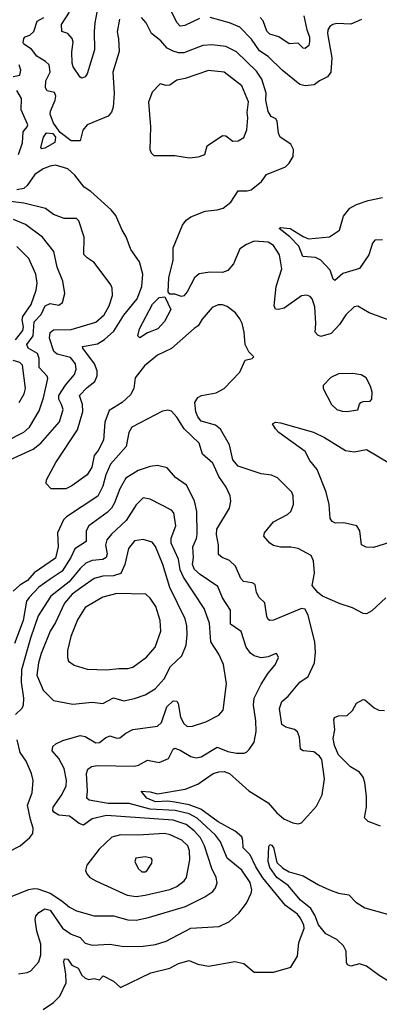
# Model space of a CAD drawing. Extents: x 1839239 to 1929705, y 762242 to 910352.
# Tile 108 of 256: x 1888182 to 1890228, y 775403 to 781003. Entities that reach past the tile are written whole.
import ezdxf

# ---------------------------------------------------------------- set-up
doc = ezdxf.new("R2010")
doc.units = 0

msp = doc.modelspace()

# ---------------------------------------------------------------- linework, layer by layer
at = {"layer": '0CON10XD'}
for points in [[(1888620.8, 781045), (1888610, 780985), (1888605.3, 780935), (1888608.1, 780831.9), (1888566.4, 780695), (1888555, 780677.1), (1888535, 780669.2), (1888526.2, 780675), (1888486.7, 780735), (1888480.4, 780755), (1888479.1, 780819.1), (1888485.2, 780874.8), (1888480.4, 780895), (1888455, 780924.7), (1888420.8, 780935), (1888419, 780975), (1888464.3, 781045)], [(1889205, 781010), (1889120.7, 780969.3), (1889095, 780966.6), (1889075.9, 780985.9), (1889048.2, 781045)], [(1889798.7, 781025), (1889814.4, 780945), (1889829.6, 780905), (1889831, 780879), (1889826.2, 780855), (1889805, 780839.2), (1889795, 780840.8), (1889765, 780868.2), (1889715, 780865.9), (1889655.9, 780905.9), (1889605, 780919.6), (1889587.5, 780937.5), (1889566.7, 780996.7), (1889549.5, 781015)], [(1888748.9, 781005), (1888737, 780933), (1888743.4, 780893.4), (1888748, 780822), (1888711.5, 780705), (1888720, 780585), (1888713.5, 780505), (1888703.9, 780476.1), (1888685, 780454.4), (1888565.4, 780404.6), (1888540.8, 780375), (1888525.5, 780314.5), (1888475, 780312.8), (1888411.4, 780361.4), (1888374.9, 780414.9), (1888355.3, 780464.7), (1888356.7, 780483.3), (1888384.5, 780545), (1888387.7, 780567.7), (1888379.4, 780589.4), (1888338.8, 780598.8), (1888328, 780615), (1888330.4, 780655), (1888354.7, 780705), (1888350, 780745), (1888329.5, 780765), (1888278.9, 780795), (1888250, 780835), (1888205, 780862.9), (1888201.1, 780871.1), (1888204.7, 780895), (1888212.9, 780905), (1888238.9, 780915), (1888263.1, 780935), (1888280.6, 780995), (1888318.6, 781015)], [(1889715, 780186.7), (1889738, 780225), (1889740, 780265), (1889724.3, 780294.3), (1889664.3, 780335), (1889655, 780357.5), (1889647.3, 780425), (1889638.3, 780438.3), (1889612.9, 780452.9), (1889595, 780480.6), (1889582.7, 780545), (1889584.6, 780585), (1889558.9, 780665), (1889529.7, 780709.7), (1889415, 780819.5), (1889355, 780850.7), (1889275, 780859.6), (1889224.3, 780855.7), (1889115, 780813.9), (1889085, 780814.1), (1889055, 780823.1), (1889021.2, 780841.2), (1888985, 780881.5), (1888932.5, 780925), (1888902.2, 780985), (1888875.4, 781015.4)], [(1890126.9, 781003.1), (1890065, 780976.7), (1889985, 780980.5), (1889963.8, 780976.2), (1889946.3, 780963.7), (1889935.6, 780945), (1889933.1, 780925), (1889956.7, 780785), (1889952, 780705), (1889932.7, 780677.3), (1889886.7, 780655), (1889857.3, 780632.7), (1889805, 780625.6), (1889775, 780634.4), (1889675, 780716.5), (1889595, 780793.5), (1889546.2, 780826.2), (1889501.2, 780891.2), (1889435, 780960.9), (1889375, 780984.7), (1889265, 781014.7)], [(1888145, 780680), (1888183.5, 780686.5), (1888189.2, 780715), (1888179.6, 780745)], [(1889147.9, 780217.9), (1889195, 780222.5), (1889205, 780224), (1889235, 780236.7), (1889247.5, 780285), (1889335, 780343.3), (1889355, 780342.9), (1889395, 780312.5), (1889425, 780314.2), (1889457.8, 780332.2), (1889473.3, 780376.7), (1889479.6, 780445), (1889475.4, 780475.4), (1889483.9, 780535), (1889446.4, 780626.4), (1889345, 780704.6), (1889255, 780714.6), (1889122.4, 780667.6), (1889075, 780657.8), (1889035, 780630), (1889015, 780627.5), (1888981.7, 780638.3), (1888935, 780590), (1888915.5, 780534.5), (1888926.6, 780393.4), (1888922.5, 780265), (1888930, 780245), (1888945, 780230), (1889065, 780231.2), (1889147.9, 780217.9)], [(1888174.8, 780235.2), (1888197.6, 780302.4), (1888201.1, 780365), (1888225, 780392.9), (1888227.7, 780405), (1888190.4, 780490.4), (1888191.5, 780555), (1888165, 780599.4)], [(1888308.3, 780268.3), (1888301.4, 780275), (1888317.3, 780335), (1888335, 780358.5), (1888371.2, 780355), (1888385.7, 780335), (1888380.9, 780305), (1888325, 780272.3), (1888308.3, 780268.3)], [(1890283.4, 779293.4), (1890170, 779335), (1890105, 779373.8), (1890085, 779370), (1890038, 779325), (1890001.5, 779268.5), (1889952.7, 779217.3), (1889895, 779201.2), (1889878.1, 779208.1), (1889863.5, 779225), (1889866.7, 779275), (1889860.2, 779370.2), (1889845.6, 779415), (1889835, 779427.5), (1889815, 779435.6), (1889785, 779431.9), (1889687, 779363), (1889655, 779353.8), (1889636.9, 779356.9), (1889630, 779375), (1889640.8, 779485), (1889672.9, 779585), (1889660.5, 779665), (1889625, 779717.8), (1889595, 779738.2), (1889515, 779742.5), (1889471.1, 779725), (1889435, 779700), (1889398.8, 779615), (1889365, 779576.2), (1889335, 779564.6), (1889263.5, 779566.5), (1889203.3, 779556.7), (1889176.4, 779535), (1889135, 779455.6), (1889115, 779432.5), (1889102.5, 779427.5), (1889065, 779442.2), (1889035, 779441.4), (1889026.9, 779455), (1889030.8, 779535), (1889055.2, 779635), (1889055.2, 779704.8), (1889107.5, 779835), (1889127.9, 779862.1), (1889155, 779880.8), (1889236.6, 779913.4), (1889305, 779920.5), (1889338.5, 779931.5), (1889383.1, 779965), (1889425, 780029.4), (1889475, 780028.5), (1889498, 780035), (1889556.7, 780083.3), (1889585, 780122), (1889694.2, 780165.8), (1889715, 780186.7)], [(1889647.5, 778397.5), (1889615, 778413.1), (1889555, 778420.6), (1889424.1, 778464.1), (1889395, 778499.4), (1889374.7, 778584.7), (1889324.5, 778674.5), (1889295, 778695.8), (1889215, 778720.4), (1889194.6, 778745), (1889183.1, 778773.1), (1889177.9, 778825), (1889195, 778854.3), (1889215.4, 778864.6), (1889299.5, 778880.5), (1889345, 778904.4), (1889435, 778998.8), (1889465, 779066.2), (1889505, 779076.7), (1889513.3, 779085), (1889484.6, 779114.6), (1889464.4, 779155), (1889458.8, 779225), (1889447.8, 779275), (1889435, 779301.2), (1889410, 779335), (1889361.7, 779371.7), (1889335, 779381.8), (1889311.3, 779381.3), (1889277.5, 779365), (1889220.8, 779299.2), (1889197.8, 779262.2), (1889175, 779247.1), (1889045, 779133.5), (1888965.8, 779095), (1888891.5, 779035), (1888839.1, 778965), (1888831.5, 778905), (1888811.7, 778868.3), (1888764.7, 778825.3), (1888690.5, 778779.5), (1888665.3, 778714.7), (1888658.2, 778611.8), (1888627.6, 778552.4), (1888604.8, 778525), (1888592.3, 778457.7), (1888565, 778414.2), (1888478.7, 778351.3), (1888445, 778334.3), (1888360, 778335), (1888333.3, 778365), (1888333.8, 778385), (1888388, 778485), (1888509.8, 778670.2), (1888541.1, 778775), (1888539.2, 778815), (1888521.5, 778865), (1888565, 778910.7), (1888608.5, 778945), (1888623.3, 778976.7), (1888623.1, 779005), (1888608.1, 779045), (1888541.5, 779135), (1888540, 779145), (1888625, 779158.8), (1888665.2, 779184.8), (1888718.3, 779231.7), (1888775, 779323.1), (1888849.7, 779415), (1888876, 779485), (1888881.8, 779555), (1888862.7, 779625), (1888814.7, 779695), (1888787.3, 779767.3), (1888764.3, 779805), (1888728.8, 779888.8), (1888702.1, 779922.1), (1888585.7, 780025), (1888549.4, 780049.4), (1888495, 780118.1), (1888455, 780154.4), (1888385, 780174.6), (1888355, 780170), (1888316.3, 780153.7), (1888267.9, 780122.1), (1888225, 780059.1), (1888205, 780043.2), (1888165, 780035.8)], [(1888015, 778450.4), (1888259.3, 778560.7), (1888301.8, 778595), (1888408, 778715), (1888428.7, 778785), (1888420.6, 778815), (1888403.8, 778845), (1888403.8, 778865), (1888442.4, 778925), (1888494.6, 778985), (1888502.7, 779015), (1888500, 779045), (1888470.7, 779080.7), (1888395, 779100.9), (1888376.9, 779115), (1888351.9, 779191.9), (1888355.9, 779224.1), (1888375, 779238.9), (1888475, 779241.7), (1888615, 779281.8), (1888662.1, 779325), (1888690.5, 779375), (1888709.2, 779435), (1888708, 779475), (1888701.2, 779495), (1888605, 779622), (1888565, 779647.5), (1888546.7, 779666.7), (1888548.5, 779765), (1888518.3, 779858.3), (1888505, 779872), (1888435, 779872.5), (1888375, 779894.5), (1888329.6, 779929.6), (1888205, 779959.6), (1888115, 779971.5)], [(1890245, 779750.9), (1890202.1, 779747.9), (1890188.2, 779731.8), (1890167.2, 779665), (1890115, 779587.1), (1890020, 779560), (1889975, 779520), (1889965, 779526.7), (1889948.8, 779578.8), (1889895, 779635.3), (1889865, 779650), (1889792.9, 779655), (1889769.4, 779715), (1889717.9, 779767.9), (1889657.5, 779815), (1889665, 779820), (1889720, 779815), (1889795, 779768.9), (1889825, 779757.1), (1889945, 779767.2), (1890000.6, 779805), (1890024.7, 779885.3), (1890059.6, 779930.4), (1890098.2, 779951.8), (1890165, 779974.7), (1890245, 779991.9)], [(1888105, 778605.3), (1888205, 778656.7), (1888237.5, 778685), (1888292.6, 778777.4), (1888317.4, 778852.6), (1888342.8, 778962.8), (1888338.5, 778975), (1888293.6, 779025), (1888293.3, 779075), (1888283.1, 779105), (1888230.4, 779135), (1888221.6, 779155), (1888258, 779205), (1888263.9, 779285), (1888303.6, 779326.4), (1888326.2, 779375), (1888355, 779388.2), (1888405, 779378.6), (1888426.2, 779393.8), (1888437.8, 779445), (1888427.3, 779515), (1888395.3, 779595), (1888375.4, 779685), (1888310.9, 779765), (1888215, 779838.8), (1888146.7, 779866.7)], [(1888157.3, 779182.7), (1888199.8, 779235), (1888204.2, 779255), (1888196.8, 779295), (1888199.8, 779315), (1888247.3, 779382.7), (1888275.3, 779465), (1888280.9, 779505), (1888274.6, 779555), (1888233.8, 779645), (1888165, 779712.9)], [(1888865, 779193.8), (1888854, 779205), (1888862.9, 779245), (1888936.9, 779385), (1888975, 779422.5), (1889006.6, 779426.6), (1889040.9, 779355), (1889005, 779286), (1888968, 779245), (1888909.1, 779220.9), (1888865, 779193.8)], [(1888179.1, 778825), (1888206.8, 778875), (1888215.4, 778905), (1888197, 779037), (1888182.3, 779052.3), (1888144.9, 779064.9)], [(1890045, 778774.4), (1890105, 778783.8), (1890114.1, 778815.9), (1890122.5, 778825), (1890135, 778831.2), (1890175, 778833.3), (1890185.9, 778844.1), (1890187.5, 778885), (1890178, 778918), (1890152, 778965), (1890125, 778982.5), (1890075, 778990.6), (1889995, 778988.1), (1889952.1, 778967.9), (1889908.3, 778921.7), (1889907.5, 778905), (1889955, 778814), (1889985, 778786), (1890015.7, 778775.7), (1890045, 778774.4)], [(1888315.8, 775374.2), (1888375, 775412.9), (1888410.1, 775449.9), (1888447.1, 775525), (1888445.2, 775575.2), (1888432.3, 775645), (1888437.5, 775662.5), (1888455, 775660), (1888479.2, 775625), (1888515, 775608.5), (1888535, 775568), (1888555, 775552.2), (1888575, 775544.5), (1888605, 775550.5), (1888635, 775543.2), (1888656.7, 775565), (1888715, 775534.4), (1888755, 775497.8), (1888928.3, 775581.7), (1889035, 775608.2), (1889085.4, 775634.6), (1889145, 775653.1), (1889195, 775632.3), (1889255, 775620.9), (1889405.7, 775645.7), (1889456.7, 775635), (1889515, 775586), (1889625, 775586.2), (1889723.3, 775615), (1889762.3, 775677.7), (1889769.4, 775755), (1889799.4, 775835), (1889797.5, 775855), (1889777.8, 775895), (1889762.2, 775915), (1889694.6, 775965), (1889565, 776123.2), (1889524.6, 776185), (1889493, 776253), (1889452.4, 776292.4), (1889452.1, 776335), (1889444.7, 776355), (1889407.5, 776387.5), (1889311.3, 776441.3), (1889213.2, 776513.2), (1889145, 776538.3), (1889065, 776553.6), (1889025, 776558.3), (1888954.3, 776555), (1888905.6, 776575), (1888873.3, 776615), (1888925, 776611.5), (1888965, 776600), (1889124, 776626), (1889195, 776654.4), (1889281.9, 776715), (1889315, 776725.8), (1889345, 776727.6), (1889376.1, 776716.1), (1889485, 776616.4), (1889595, 776548.5), (1889645, 776491.1), (1889685, 776457.5), (1889735, 776435.8), (1889765, 776430), (1889784.1, 776435.9), (1889870.3, 776529.7), (1889902.2, 776595), (1889915.3, 776684.7), (1889900.9, 776795), (1889888.1, 776815), (1889855, 776838.2), (1889795, 776845.5), (1889780, 776855), (1889772.6, 776922.6), (1889761.8, 776951.8), (1889745, 776965.6), (1889695, 776979.5), (1889673.3, 776995), (1889659.2, 777085), (1889672.7, 777125), (1889708.2, 777155), (1889775, 777234.4), (1889823, 777267), (1889858, 777345), (1889864, 777405), (1889860, 777465), (1889821.9, 777615), (1889805, 777650), (1889785, 777654.4), (1889625, 777587.8), (1889605, 777585.8), (1889595, 777592), (1889588.3, 777608.3), (1889577.2, 777687.2), (1889545, 777716.2), (1889528.6, 777745), (1889520.8, 777790.8), (1889505, 777800), (1889455, 777807.1), (1889440.6, 777825), (1889410, 777895), (1889376.2, 777926.2), (1889332.9, 777945), (1889311.9, 777961.9), (1889312.7, 778015), (1889300.7, 778075), (1889302.7, 778105), (1889374.4, 778225), (1889383.3, 778265), (1889378.9, 778295), (1889355.5, 778345), (1889315.3, 778405.3), (1889280.8, 778480.8), (1889221.7, 778531.7), (1889203.3, 778595), (1889117.3, 778675), (1889075, 778741.4), (1889045.5, 778775.5), (1889025, 778782), (1888995, 778775.8), (1888820, 778685), (1888802.2, 778655), (1888787.1, 778575), (1888744.3, 778525.7), (1888697.5, 778475), (1888671.2, 778415), (1888655, 778350), (1888626.4, 778293.6), (1888447.9, 778175), (1888432, 778158), (1888396.2, 778085), (1888400, 778005), (1888385, 777940.9), (1888265, 777857.5), (1888226.1, 777813.9), (1888183.2, 777786.8), (1888145, 777752.5)], [(1890315, 778038.5), (1890195, 778001.5), (1890152.9, 778002.9), (1890126.2, 778016.2), (1890117.5, 778095), (1890100, 778125), (1890025, 778141.4), (1889979.2, 778139.2), (1889958.8, 778148.8), (1889948, 778165), (1889941.5, 778245), (1889924.5, 778315), (1889874.4, 778445), (1889831.4, 778495), (1889806.3, 778546.3), (1889656.2, 778655), (1889636.7, 778675), (1889620, 778705), (1889637, 778713), (1889665, 778710), (1889853.2, 778656.8), (1889915, 778627.1), (1890035, 778551.8), (1890085.4, 778544.6), (1890155, 778558.1), (1890285, 778480)], [(1888175, 775575.6), (1888225, 775584.4), (1888245, 775594.3), (1888290.5, 775645), (1888302.7, 775685), (1888302.7, 775745), (1888279.2, 775819.2), (1888269.6, 775885), (1888272.9, 775905), (1888291.1, 775925), (1888325, 775945.4), (1888355, 775939.3), (1888426.3, 775836.3), (1888475, 775801.8), (1888525, 775783.6), (1888555, 775751.4), (1888595, 775739.2), (1888695, 775745.4), (1888775, 775731.2), (1888885, 775734), (1888955, 775742.4), (1889015, 775763.1), (1889155, 775835.4), (1889316.7, 775845), (1889375.4, 775874.6), (1889428.3, 775921.7), (1889472.4, 775977.6), (1889498.9, 776035), (1889501.8, 776055), (1889492.1, 776095), (1889445, 776166.7), (1889361.8, 776235), (1889325, 776327.5), (1889295, 776365.3), (1889191.7, 776461.7), (1889146.5, 776486.5), (1889066.2, 776506.2), (1888925, 776512.3), (1888805, 776545.6), (1888685, 776545.5), (1888576.7, 776565), (1888563.1, 776575), (1888567.6, 776615), (1888561.5, 776715), (1888569.3, 776740.7), (1888590, 776755), (1888625, 776760.9), (1888833.3, 776756.7), (1888857.3, 776762.7), (1888908.8, 776791.2), (1888975, 776778.5), (1889028.5, 776801.5), (1889054.4, 776855), (1889065, 776860), (1889095, 776848.8), (1889155, 776812.3), (1889185, 776804.6), (1889215, 776810.4), (1889305, 776865.3), (1889365, 776840.9), (1889415, 776830.5), (1889457.9, 776832.1), (1889472.9, 776837.1), (1889487.9, 776852.1), (1889515, 776893.3), (1889526.2, 776955), (1889525.4, 777015), (1889512, 777105), (1889515.3, 777145), (1889556.1, 777223.9), (1889594.6, 777285.4), (1889635, 777334), (1889654.2, 777375), (1889645, 777395.7), (1889635, 777396.9), (1889595, 777378.9), (1889555, 777374.3), (1889515.4, 777385.4), (1889495, 777399.4), (1889470, 777435), (1889442.4, 777522.4), (1889381.1, 777565), (1889381.5, 777645), (1889334.8, 777714.8), (1889309.7, 777779.7), (1889207.7, 777847.7), (1889175.3, 777875), (1889164.8, 777905), (1889170.2, 777945), (1889166.2, 778005), (1889188.5, 778051.5), (1889192.2, 778075), (1889190.4, 778205), (1889177.1, 778267.1), (1889130.8, 778355), (1889069.1, 778399.1), (1889020.8, 778455), (1888965, 778467.3), (1888925, 778461.2), (1888855, 778439.3), (1888786.2, 778395), (1888752.2, 778335), (1888721.6, 778255), (1888703.9, 778225), (1888680.1, 778199.9), (1888575.5, 778125), (1888559.6, 778095), (1888560, 778035), (1888496, 777994), (1888473.2, 777945), (1888424, 777866), (1888355, 777821), (1888291.2, 777775), (1888235, 777717.3), (1888220.7, 777695), (1888201.4, 777585), (1888152.6, 777455)], [(1890265, 777714.3), (1890185, 777640), (1890155, 777624.2), (1890135, 777625.8), (1890075, 777658), (1890005, 777680.8), (1889904.4, 777725), (1889877.8, 777745), (1889845.7, 777785), (1889859.5, 777855), (1889853.3, 777925), (1889840.6, 777955), (1889765.3, 777995.3), (1889725, 778002.8), (1889665, 778002.5), (1889625, 778013.3), (1889605.4, 778025.4), (1889570, 778065), (1889574.2, 778085), (1889625, 778147.1), (1889705, 778188.9), (1889724.3, 778205), (1889739.4, 778245), (1889738.1, 778295), (1889729.2, 778315), (1889647.5, 778397.5)], [(1888133.7, 776016.3), (1888233.1, 776056.9), (1888265, 776062.3), (1888285, 776060.4), (1888355, 776034.7), (1888421.9, 775991.9), (1888465, 775956.2), (1888505, 775934.6), (1888605, 775905.4), (1888715, 775905.4), (1888796.1, 775883.9), (1888845, 775882.2), (1888915, 775896.9), (1889125, 775959.2), (1889235, 776013.8), (1889280, 776045), (1889296.2, 776065), (1889305.3, 776094.7), (1889300.4, 776125), (1889275.2, 776175), (1889232.8, 776305), (1889210.3, 776349.7), (1889175, 776390.2), (1889129.2, 776425), (1889055, 776450.7), (1888675, 776476), (1888595, 776457.6), (1888545, 776422.1), (1888520.7, 776430.7), (1888465, 776473.8), (1888405, 776477.9), (1888375.4, 776495), (1888370.4, 776505), (1888372.5, 776525), (1888422, 776595), (1888446, 776645), (1888448.7, 776675), (1888435.3, 776745), (1888405, 776801.8), (1888366.9, 776845), (1888370.3, 776869.7), (1888388, 776885), (1888426.6, 776903.4), (1888525, 776931.8), (1888555, 776926.7), (1888615, 776890), (1888635, 776892.5), (1888670.6, 776919.4), (1888695, 776930), (1888735, 776917.5), (1888751.2, 776918.8), (1888785, 776945.6), (1888825, 776965.6), (1888966.2, 776985), (1888988.9, 777005), (1889019.3, 777095), (1889055, 777128.5), (1889075, 777127.1), (1889084.1, 777114.1), (1889095.8, 777035.8), (1889115, 776999.2), (1889135, 776982.9), (1889165, 776984.4), (1889240.9, 777009.1), (1889315, 777047.5), (1889339.2, 777075), (1889358.2, 777225), (1889341.8, 777335), (1889314.6, 777395), (1889268.8, 777465), (1889261.2, 777571.2), (1889230.3, 777655), (1889113, 777833), (1889094.3, 777874.3), (1889084.8, 777935), (1889043.3, 778025), (1889044.2, 778055), (1889070.7, 778125), (1889058.6, 778198.6), (1889045, 778213.6), (1888925, 778276.7), (1888885, 778284.3), (1888845, 778244.4), (1888786.8, 778155), (1888703.4, 778076.6), (1888677.7, 778045), (1888670.8, 778015), (1888680.2, 777965), (1888673.2, 777945), (1888655, 777932.5), (1888595, 777926.3), (1888558.6, 777911.4), (1888525, 777880.9), (1888464, 777806), (1888359.7, 777725), (1888287.2, 777612.8), (1888243.5, 777485), (1888192.7, 777305), (1888191, 777235), (1888203.5, 777145), (1888201.9, 777105), (1888194.4, 777085.6), (1888157.9, 777052.1)], [(1888485, 777109.6), (1888595, 777121.2), (1888655, 777113.3), (1888715, 777146.7), (1888775, 777128.5), (1888835, 777142.3), (1888895, 777164), (1888952.1, 777197.9), (1889004.6, 777255), (1889039.1, 777325), (1889104.6, 777385.4), (1889129.6, 777445), (1889133.9, 777505), (1889133.1, 777555), (1889124.1, 777595), (1889035, 777774.4), (1888995.2, 777905.2), (1888955, 778007.1), (1888935, 778032.2), (1888885, 778045.6), (1888835, 778038.6), (1888801.2, 777995), (1888780.6, 777905), (1888756.8, 777853.2), (1888715, 777839.4), (1888655, 777838), (1888605.6, 777824.4), (1888535, 777776.3), (1888481.2, 777735), (1888436.3, 777685), (1888385.8, 777575), (1888354.7, 777525), (1888305, 777397.8), (1888288.3, 777345), (1888280, 777275), (1888315, 777189.4), (1888375, 777131.1), (1888485, 777109.6)], [(1888675, 777304.6), (1888745, 777313.8), (1888797.9, 777312.1), (1888825, 777320), (1888903.2, 777376.8), (1888953.1, 777435), (1888983.8, 777525), (1888981.8, 777585), (1888956.9, 777665), (1888925, 777712.9), (1888898.8, 777735), (1888735, 777739.6), (1888655, 777718.7), (1888555, 777659.1), (1888509.8, 777590.2), (1888473.5, 777495), (1888454.5, 777415), (1888452.9, 777375), (1888460, 777355), (1888492.4, 777332.4), (1888565, 777310), (1888675, 777304.6)], [(1890235, 776415.6), (1890165, 776443.3), (1890142.9, 776462.9), (1890154.4, 776525), (1890155.5, 776585), (1890145.5, 776665), (1890135.3, 776695.3), (1890115, 776723.1), (1890063.1, 776753.1), (1889995, 776821.5), (1889971.7, 776875), (1889965.5, 776914.5), (1889974.4, 776965), (1889968.8, 777021.2), (1889973.3, 777035), (1889995, 777042.9), (1890045, 777045.8), (1890075.4, 777074.6), (1890098, 777115), (1890135, 777136.2), (1890145, 777134), (1890198.3, 777088.3), (1890225, 777076.2), (1890256.2, 777073.8)], [(1888115, 776268.1), (1888183.8, 776305), (1888238.9, 776351.1), (1888255.8, 776375), (1888259.4, 776405), (1888244, 776454), (1888226.6, 776535), (1888252.7, 776605), (1888259.4, 776675), (1888249.4, 776715), (1888217.9, 776785), (1888184.6, 776835), (1888167.7, 776907.7)], [(1888845, 776016.6), (1888895, 776024.1), (1889035, 776056.2), (1889075, 776072.7), (1889117.1, 776105), (1889130.6, 776125), (1889150, 776225), (1889148.2, 776275), (1889138.8, 776305), (1889105, 776337.2), (1889036.9, 776366.9), (1889005, 776373.8), (1888855, 776364.7), (1888755, 776366.4), (1888706.4, 776353.6), (1888633.7, 776286.3), (1888563.3, 776195), (1888556.7, 776165), (1888563.8, 776145), (1888581.2, 776125), (1888614.6, 776104.6), (1888793, 776023), (1888845, 776016.6)], [(1890335, 775500.4), (1890226.7, 775566.7), (1890155, 775620.4), (1890115, 775633.6), (1890065, 775620.6), (1890046.8, 775626.8), (1890040.9, 775640.9), (1890038.8, 775705), (1890024.5, 775735), (1889985, 775772.1), (1889924.2, 775804.2), (1889881.5, 775855), (1889861, 775911), (1889838.3, 775948.3), (1889778.8, 775995), (1889708.3, 776078.3), (1889645.4, 776125), (1889605, 776181.5), (1889594.6, 776215.4), (1889600, 776300), (1889605, 776312.5), (1889615, 776308), (1889626.4, 776295), (1889645, 776208.8), (1889678.3, 776178.3), (1889715, 776157.1), (1889795, 776134.4), (1889882.3, 776082.3), (1889945, 776054.5), (1889995, 776035.6), (1890055, 776025.6), (1890094.6, 775984.6), (1890145, 775951.8), (1890275, 775915.8)], [(1888895, 776155.8), (1888905, 776161.4), (1888933.8, 776205), (1888936.2, 776225), (1888930, 776235), (1888895, 776242), (1888843.3, 776235), (1888836.2, 776215), (1888856.2, 776175), (1888877.3, 776157.3), (1888895, 776155.8)]]:
    msp.add_lwpolyline(points, dxfattribs=at)

doc.saveas('drawing.dxf')
